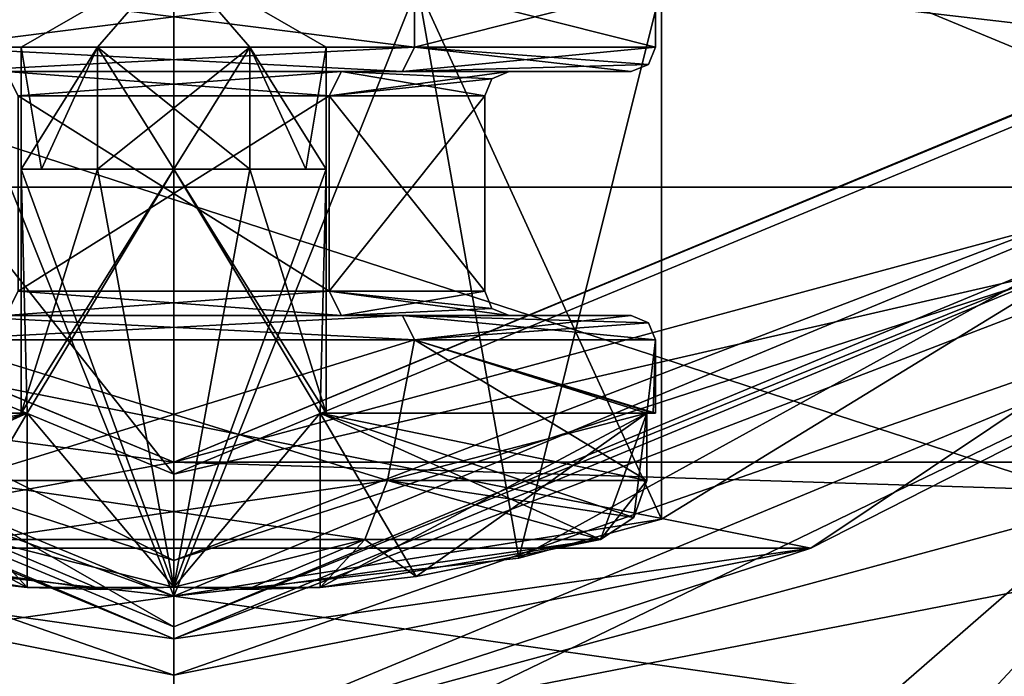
# Model space of a CAD drawing. Header units: millimetres. Extents: x -147 to 294, y -82 to 275.
# Tile 11 of 256: x -77.76 to -69.69, y -13.66 to -8.28. Entities that reach past the tile are written whole.
import ezdxf

# ---------------------------------------------------------------- set-up
doc = ezdxf.new("R2010")
doc.units = ezdxf.units.MM
doc.header["$LTSCALE"] = 67.506716
for name, color, linetype in [('219', 7, 'CONTINUOUS'), ('220', 7, 'CONTINUOUS'), ('221', 7, 'CONTINUOUS'), ('222', 7, 'CONTINUOUS'), ('226', 7, 'CONTINUOUS'), ('227', 7, 'CONTINUOUS'), ('228', 7, 'CONTINUOUS'), ('229', 7, 'CONTINUOUS'), ('241', 7, 'CONTINUOUS'), ('243', 7, 'CONTINUOUS'), ('275', 7, 'CONTINUOUS'), ('377', 7, 'CONTINUOUS'), ('381', 7, 'CONTINUOUS'), ('382', 7, 'CONTINUOUS'), ('385', 7, 'CONTINUOUS'), ('387', 7, 'CONTINUOUS'), ('393', 7, 'CONTINUOUS'), ('394', 7, 'CONTINUOUS'), ('397', 7, 'CONTINUOUS'), ('398', 7, 'CONTINUOUS'), ('399', 7, 'CONTINUOUS'), ('400', 7, 'CONTINUOUS'), ('401', 7, 'CONTINUOUS'), ('402', 7, 'CONTINUOUS'), ('403', 7, 'CONTINUOUS'), ('404', 7, 'CONTINUOUS'), ('405', 7, 'CONTINUOUS'), ('406', 7, 'CONTINUOUS'), ('407', 7, 'CONTINUOUS'), ('408', 7, 'CONTINUOUS'), ('409', 7, 'CONTINUOUS'), ('410', 7, 'CONTINUOUS'), ('411', 7, 'CONTINUOUS'), ('412', 7, 'CONTINUOUS'), ('413', 7, 'CONTINUOUS'), ('414', 7, 'CONTINUOUS'), ('415', 7, 'CONTINUOUS'), ('416', 7, 'CONTINUOUS'), ('417', 7, 'CONTINUOUS'), ('418', 7, 'CONTINUOUS'), ('419', 7, 'CONTINUOUS'), ('420', 7, 'CONTINUOUS'), ('421', 7, 'CONTINUOUS'), ('422', 7, 'CONTINUOUS'), ('423', 7, 'CONTINUOUS'), ('424', 7, 'CONTINUOUS'), ('425', 7, 'CONTINUOUS'), ('426', 7, 'CONTINUOUS'), ('427', 7, 'CONTINUOUS'), ('428', 7, 'CONTINUOUS'), ('433', 7, 'CONTINUOUS'), ('434', 7, 'CONTINUOUS'), ('439', 7, 'CONTINUOUS'), ('440', 7, 'CONTINUOUS'), ('444', 7, 'CONTINUOUS'), ('445', 7, 'CONTINUOUS'), ('446', 7, 'CONTINUOUS'), ('447', 7, 'CONTINUOUS'), ('448', 7, 'CONTINUOUS'), ('449', 7, 'CONTINUOUS'), ('450', 7, 'CONTINUOUS'), ('451', 7, 'CONTINUOUS'), ('5', 7, 'CONTINUOUS'), ('7', 7, 'CONTINUOUS')]:
    doc.layers.add(name, color=color, linetype=linetype)

msp = doc.modelspace()

# ---------------------------------------------------------------- linework, layer by layer
at = {"layer": '219', "color": 7, "linetype": 'CONTINUOUS'}
for points in [[(-86.1507, -9.6474, -49.5), (-90.1458, 0, -49.5), (-66.8493, -9.6474, -49.5), (-86.1507, -9.6474, -49.5)], [(-66.8493, -9.6474, -49.5), (-90.1458, 0, -49.5), (-62.8542, 0, -49.5), (-66.8493, -9.6474, -49.5)], [(-81.7231, -12.6066, -49.5), (-86.1507, -9.6474, -49.5), (-71.2769, -12.6066, -49.5), (-81.7231, -12.6066, -49.5)], [(-71.2769, -12.6066, -49.5), (-86.1507, -9.6474, -49.5), (-66.8493, -9.6474, -49.5), (-71.2769, -12.6066, -49.5)], [(-76.5, -13.6458, -49.5), (-81.7231, -12.6066, -49.5), (-71.2769, -12.6066, -49.5), (-76.5, -13.6458, -49.5)]]:
    msp.add_3dface(points, dxfattribs=at)
at = {"layer": '220', "color": 7, "linetype": 'CONTINUOUS'}
for points in [[(-85.9399, -9.4399, -33.5), (-76.5, -13.35, -33.5), (-85.8692, -9.3692, -33.57), (-85.9399, -9.4399, -33.5)], [(-85.8692, -9.3692, -33.57), (-76.5, -13.35, -33.5), (-76.5, -13.25, -33.57), (-85.8692, -9.3692, -33.57)], [(-76.5, -13.25, -33.57), (-67.0601, -9.4399, -33.5), (-67.1308, -9.3692, -33.57), (-76.5, -13.25, -33.57)], [(-76.5, -13.35, -33.5), (-67.0601, -9.4399, -33.5), (-76.5, -13.25, -33.57), (-76.5, -13.35, -33.5)]]:
    msp.add_3dface(points, dxfattribs=at)
at = {"layer": '221', "color": 7, "linetype": 'CONTINUOUS'}
for points in [[(-76.5, -13.35, -33.5), (-85.9399, -9.4399, -33.5), (-76.5, -13.35, -31.5), (-76.5, -13.35, -33.5)], [(-76.5, -13.35, -31.5), (-85.9399, -9.4399, -33.5), (-85.9398, -9.4399, -31.5), (-76.5, -13.35, -31.5)], [(-67.0601, -9.4399, -33.5), (-76.5, -13.35, -33.5), (-67.0602, -9.4399, -31.5), (-67.0601, -9.4399, -33.5)], [(-67.0602, -9.4399, -31.5), (-76.5, -13.35, -33.5), (-76.5, -13.35, -31.5), (-67.0602, -9.4399, -31.5)]]:
    msp.add_3dface(points, dxfattribs=at)
at = {"layer": '222', "color": 7, "linetype": 'CONTINUOUS'}
for points in [[(-76.5, -13.35, -31.5), (-85.9398, -9.4399, -31.5), (-81.7231, -12.6066, -31.5), (-76.5, -13.35, -31.5)], [(-67.0602, -9.4399, -31.5), (-76.5, -13.35, -31.5), (-66.8493, -9.6474, -31.5), (-67.0602, -9.4399, -31.5)], [(-66.8493, -9.6474, -31.5), (-76.5, -13.35, -31.5), (-71.2769, -12.6066, -31.5), (-66.8493, -9.6474, -31.5)], [(-76.5, -13.6458, -31.5), (-76.5, -13.35, -31.5), (-81.7231, -12.6066, -31.5), (-76.5, -13.6458, -31.5)], [(-71.2769, -12.6066, -31.5), (-76.5, -13.35, -31.5), (-76.5, -13.6458, -31.5), (-71.2769, -12.6066, -31.5)]]:
    msp.add_3dface(points, dxfattribs=at)
at = {"layer": '226', "color": 7, "linetype": 'CONTINUOUS'}
for points in [[(-86.6167, -10.1167, -49.25), (-76.5, -14.3072, -49.25), (-87.237, -11.403, -47.3061), (-86.6167, -10.1167, -49.25)], [(-71.9932, -15, -47.3061), (-76.5, -15, -48.5), (-66.3833, -10.1167, -49.25), (-71.9932, -15, -47.3061)], [(-66.3833, -10.1167, -49.25), (-76.5, -15, -48.5), (-76.5, -14.3072, -49.25), (-66.3833, -10.1167, -49.25)], [(-70.9322, -15, -45.5), (-71.9932, -15, -47.3061), (-66.3833, -10.1167, -49.25), (-70.9322, -15, -45.5)], [(-68.5, -13.8564, -45.5), (-70.9322, -15, -45.5), (-66.3833, -10.1167, -49.25), (-68.5, -13.8564, -45.5)], [(-76.5, -14.3072, -49.25), (-86.7065, -12.3218, -45.5), (-87.237, -11.403, -47.3061), (-76.5, -14.3072, -49.25)], [(-84.5, -13.8564, -45.5), (-86.7065, -12.3218, -45.5), (-76.5, -14.3072, -49.25), (-84.5, -13.8564, -45.5)]]:
    msp.add_3dface(points, dxfattribs=at)
at = {"layer": '227', "color": 7, "linetype": 'CONTINUOUS'}
for points in [[(-71.2769, -12.6066, -49.5), (-66.8493, -9.6474, -49.5), (-66.3833, -10.1167, -49.25), (-71.2769, -12.6066, -49.5)], [(-81.7231, -12.6066, -49.5), (-76.5, -13.6458, -49.5), (-86.6167, -10.1167, -49.25), (-81.7231, -12.6066, -49.5)], [(-76.5, -13.6458, -49.5), (-76.5, -14.3072, -49.25), (-86.6167, -10.1167, -49.25), (-76.5, -13.6458, -49.5)], [(-71.2769, -12.6066, -49.5), (-66.3833, -10.1167, -49.25), (-76.5, -14.3072, -49.25), (-71.2769, -12.6066, -49.5)], [(-76.5, -13.6458, -49.5), (-71.2769, -12.6066, -49.5), (-76.5, -14.3072, -49.25), (-76.5, -13.6458, -49.5)]]:
    msp.add_3dface(points, dxfattribs=at)
at = {"layer": '228', "color": 7, "linetype": 'CONTINUOUS'}
for points in [[(-66.8493, -9.6474, -31.5), (-71.2769, -12.6066, -31.5), (-66.3833, -10.1167, -31.75), (-66.8493, -9.6474, -31.5)], [(-76.5, -14.3072, -31.75), (-81.7231, -12.6066, -31.5), (-86.6167, -10.1167, -31.75), (-76.5, -14.3072, -31.75)], [(-71.2769, -12.6066, -31.5), (-76.5, -13.6458, -31.5), (-66.3833, -10.1167, -31.75), (-71.2769, -12.6066, -31.5)], [(-66.3833, -10.1167, -31.75), (-76.5, -13.6458, -31.5), (-76.5, -14.3072, -31.75), (-66.3833, -10.1167, -31.75)], [(-76.5, -13.6458, -31.5), (-81.7231, -12.6066, -31.5), (-76.5, -14.3072, -31.75), (-76.5, -13.6458, -31.5)]]:
    msp.add_3dface(points, dxfattribs=at)
at = {"layer": '229', "color": 7, "linetype": 'CONTINUOUS'}
for points in [[(-76.5, -14.3072, -31.75), (-86.6167, -10.1167, -31.75), (-76.5, -15, -32.5), (-76.5, -14.3072, -31.75)], [(-76.5, -15, -32.5), (-86.6167, -10.1167, -31.75), (-81.0068, -15, -33.6939), (-76.5, -15, -32.5)], [(-66.3833, -10.1167, -31.75), (-76.5, -14.3072, -31.75), (-65.763, -11.403, -33.6939), (-66.3833, -10.1167, -31.75)], [(-65.763, -11.403, -33.6939), (-76.5, -14.3072, -31.75), (-66.2935, -12.3218, -35.5), (-65.763, -11.403, -33.6939)], [(-66.2935, -12.3218, -35.5), (-76.5, -14.3072, -31.75), (-68.5, -13.8564, -35.5), (-66.2935, -12.3218, -35.5)]]:
    msp.add_3dface(points, dxfattribs=at)
at = {"layer": '241', "color": 7, "linetype": 'CONTINUOUS'}
for points in [[(-85.8692, -9.3692, -33.57), (-76.5, -13.25, -33.57), (-85.8691, -9.3692, -28.1089), (-85.8692, -9.3692, -33.57)], [(-85.8691, -9.3692, -28.1089), (-76.5, -13.25, -33.57), (-76.5, -13.25, -28.1089), (-85.8691, -9.3692, -28.1089)], [(-76.5, -13.25, -33.57), (-67.1308, -9.3692, -33.57), (-76.5, -13.25, -28.1089), (-76.5, -13.25, -33.57)], [(-76.5, -13.25, -28.1089), (-67.1308, -9.3692, -33.57), (-67.1309, -9.3692, -28.1089), (-76.5, -13.25, -28.1089)]]:
    msp.add_3dface(points, dxfattribs=at)
at = {"layer": '243', "color": 7, "linetype": 'CONTINUOUS'}
for points in [[(-85.8691, -9.3692, -28.1089), (-76.5, -13.25, -28.1089), (-84.9146, -8.4146, -26.5), (-85.8691, -9.3692, -28.1089)], [(-84.9146, -8.4146, -26.5), (-76.5, -13.25, -28.1089), (-76.5, -11.9, -26.5), (-84.9146, -8.4146, -26.5)], [(-76.5, -11.9, -26.5), (-67.1309, -9.3692, -28.1089), (-68.0854, -8.4146, -26.5), (-76.5, -11.9, -26.5)], [(-76.5, -13.25, -28.1089), (-67.1309, -9.3692, -28.1089), (-76.5, -11.9, -26.5), (-76.5, -13.25, -28.1089)]]:
    msp.add_3dface(points, dxfattribs=at)
at = {"layer": '275', "color": 7, "linetype": 'CONTINUOUS'}
for points in [[(-84.8961, -8.433, -21.3982), (-84.9146, -8.4146, -26.5), (-76.5, -11.9, -26.5), (-84.8961, -8.433, -21.3982)], [(-76.5, -11.9, -19.6822), (-84.8961, -8.433, -21.3982), (-76.5, -11.9, -26.5), (-76.5, -11.9, -19.6822)], [(-68.1039, -8.433, -21.3982), (-76.5, -11.9, -19.6822), (-68.0854, -8.4146, -26.5), (-68.1039, -8.433, -21.3982)], [(-76.5, -11.9, -19.6822), (-76.5, -11.9, -26.5), (-68.0854, -8.4146, -26.5), (-76.5, -11.9, -19.6822)]]:
    msp.add_3dface(points, dxfattribs=at)
at = {"layer": '377', "color": 7, "linetype": 'CONTINUOUS'}
for points in [[(-69, 0, -50.1), (-71.1968, -5.3034, -50.1), (-68.017, -8.4875, -50.1), (-69, 0, -50.1)], [(-84.9831, -8.4875, -50.1), (-76.5, -12, -50.1), (-81.8032, -5.3034, -50.1), (-84.9831, -8.4875, -50.1)], [(-76.5, -12, -50.1), (-76.5, -7.5, -50.1), (-81.8032, -5.3034, -50.1), (-76.5, -12, -50.1)], [(-71.1968, -5.3034, -50.1), (-76.5, -7.5, -50.1), (-68.017, -8.4875, -50.1), (-71.1968, -5.3034, -50.1)], [(-68.017, -8.4875, -50.1), (-76.5, -7.5, -50.1), (-76.5, -12, -50.1), (-68.017, -8.4875, -50.1)]]:
    msp.add_3dface(points, dxfattribs=at)
at = {"layer": '381', "color": 7, "linetype": 'CONTINUOUS'}
for points in [[(-76.5, -12, -50.1), (-84.9831, -8.4875, -50.1), (-76.5, -12.7071, -50.3929), (-76.5, -12, -50.1)], [(-84.9831, -8.4875, -50.1), (-83.969, -10.2803, -50.3929), (-76.5, -12.7071, -50.3929), (-84.9831, -8.4875, -50.1)], [(-85.6924, -9.1924, -51.1), (-76.5, -13, -51.1), (-83.969, -10.2803, -50.3929), (-85.6924, -9.1924, -51.1)], [(-83.969, -10.2803, -50.3929), (-76.5, -13, -51.1), (-76.5, -12.7071, -50.3929), (-83.969, -10.2803, -50.3929)]]:
    msp.add_3dface(points, dxfattribs=at)
at = {"layer": '382', "color": 7, "linetype": 'CONTINUOUS'}
for points in [[(-68.017, -8.4875, -50.1), (-76.5, -12, -50.1), (-69.031, -10.2803, -50.3929), (-68.017, -8.4875, -50.1)], [(-76.5, -12.7071, -50.3929), (-76.5, -13, -51.1), (-67.3076, -9.1924, -51.1), (-76.5, -12.7071, -50.3929)], [(-76.5, -12.7071, -50.3929), (-67.3076, -9.1924, -51.1), (-69.031, -10.2803, -50.3929), (-76.5, -12.7071, -50.3929)], [(-76.5, -12, -50.1), (-76.5, -12.7071, -50.3929), (-69.031, -10.2803, -50.3929), (-76.5, -12, -50.1)]]:
    msp.add_3dface(points, dxfattribs=at)
at = {"layer": '385', "color": 7, "linetype": 'CONTINUOUS'}
for points in [[(-79.3291, -12.6884, -62.7723), (-78.5, -8, -62.1359), (-76.5, -13, -61.6), (-79.3291, -12.6884, -62.7723)], [(-78.5, -8, -62.1359), (-74.5, -8, -62.1359), (-76.5, -13, -61.6), (-78.5, -8, -62.1359)], [(-76.5, -13, -61.6), (-74.5, -8, -62.1359), (-73.6709, -12.6884, -62.7723), (-76.5, -13, -61.6)], [(-74.5, -8, -62.1359), (-72.5, -8, -65.6), (-73.6709, -12.6884, -62.7723), (-74.5, -8, -62.1359)], [(-73.6709, -12.6884, -62.7723), (-72.5, -8, -65.6), (-72.5, -12.3693, -65.6), (-73.6709, -12.6884, -62.7723)]]:
    msp.add_3dface(points, dxfattribs=at)
at = {"layer": '387', "color": 7, "linetype": 'CONTINUOUS'}
for points in [[(-76.5, -13, -69.6), (-78.5, -8, -69.0641), (-79.3291, -12.6884, -68.4277), (-76.5, -13, -69.6)], [(-74.5, -8, -69.0641), (-78.5, -8, -69.0641), (-76.5, -13, -69.6), (-74.5, -8, -69.0641)], [(-73.6709, -12.6884, -68.4277), (-74.5, -8, -69.0641), (-76.5, -13, -69.6), (-73.6709, -12.6884, -68.4277)], [(-72.5, -12.3693, -65.6), (-72.5, -8, -65.6), (-74.5, -8, -69.0641), (-72.5, -12.3693, -65.6)], [(-72.5, -12.3693, -65.6), (-74.5, -8, -69.0641), (-73.6709, -12.6884, -68.4277), (-72.5, -12.3693, -65.6)]]:
    msp.add_3dface(points, dxfattribs=at)
at = {"layer": '393', "color": 7, "linetype": 'CONTINUOUS'}
for points in [[(-78.0665, -12.5351, -62.3834), (-79.9983, -12.5351, -64.85), (-77.1011, -12.9441, -64.5037), (-78.0665, -12.5351, -62.3834)], [(-77.1011, -12.9441, -64.5037), (-79.9983, -12.5351, -64.85), (-77.701, -12.9282, -64.85), (-77.1011, -12.9441, -64.5037)], [(-77.701, -12.9282, -64.85), (-79.9983, -12.5351, -64.85), (-78.488, -12.8378, -64.85), (-77.701, -12.9282, -64.85)], [(-74.9335, -12.5351, -62.3834), (-78.0665, -12.5351, -62.3834), (-76.5, -12.9254, -64.1566), (-74.9335, -12.5351, -62.3834)], [(-76.5, -12.9254, -64.1566), (-78.0665, -12.5351, -62.3834), (-77.1011, -12.9441, -64.5037), (-76.5, -12.9254, -64.1566)], [(-75.8989, -12.9441, -64.5037), (-74.9335, -12.5351, -62.3834), (-76.5, -12.9254, -64.1566), (-75.8989, -12.9441, -64.5037)], [(-75.299, -12.9282, -64.85), (-74.9335, -12.5351, -62.3834), (-75.8989, -12.9441, -64.5037), (-75.299, -12.9282, -64.85)], [(-74.5124, -12.8379, -64.85), (-74.9335, -12.5351, -62.3834), (-75.299, -12.9282, -64.85), (-74.5124, -12.8379, -64.85)], [(-73.0017, -12.5351, -64.85), (-74.9335, -12.5351, -62.3834), (-74.5124, -12.8379, -64.85), (-73.0017, -12.5351, -64.85)]]:
    msp.add_3dface(points, dxfattribs=at)
at = {"layer": '394', "color": 7, "linetype": 'CONTINUOUS'}
for points in [[(-74.525, -8, -62.1792), (-78.475, -8, -62.1792), (-74.525, -8.5, -62.1792), (-74.525, -8, -62.1792)], [(-74.525, -8.5, -62.1792), (-78.475, -8, -62.1792), (-78.475, -8.5, -62.1792), (-74.525, -8.5, -62.1792)], [(-72.55, -8, -65.6), (-74.525, -8, -62.1792), (-72.55, -8.5, -65.6), (-72.55, -8, -65.6)], [(-72.55, -8.5, -65.6), (-74.525, -8, -62.1792), (-74.525, -8.5, -62.1792), (-72.55, -8.5, -65.6)]]:
    msp.add_3dface(points, dxfattribs=at)
at = {"layer": '397', "color": 7, "linetype": 'CONTINUOUS'}
for points in [[(-78.488, -12.8378, -66.35), (-78.0665, -12.5351, -68.8166), (-77.701, -12.9282, -66.35), (-78.488, -12.8378, -66.35)], [(-78.0665, -12.5351, -68.8166), (-74.9335, -12.5351, -68.8166), (-76.5, -12.9254, -67.0434), (-78.0665, -12.5351, -68.8166)], [(-77.701, -12.9282, -66.35), (-78.0665, -12.5351, -68.8166), (-77.1011, -12.9441, -66.6963), (-77.701, -12.9282, -66.35)], [(-77.1011, -12.9441, -66.6963), (-78.0665, -12.5351, -68.8166), (-76.5, -12.9254, -67.0434), (-77.1011, -12.9441, -66.6963)], [(-76.5, -12.9254, -67.0434), (-74.9335, -12.5351, -68.8166), (-75.8989, -12.9441, -66.6963), (-76.5, -12.9254, -67.0434)], [(-74.9335, -12.5351, -68.8166), (-73.0017, -12.5351, -66.35), (-75.8989, -12.9441, -66.6963), (-74.9335, -12.5351, -68.8166)], [(-75.8989, -12.9441, -66.6963), (-73.0017, -12.5351, -66.35), (-75.299, -12.9282, -66.35), (-75.8989, -12.9441, -66.6963)], [(-75.299, -12.9282, -66.35), (-73.0017, -12.5351, -66.35), (-74.5124, -12.8379, -66.35), (-75.299, -12.9282, -66.35)]]:
    msp.add_3dface(points, dxfattribs=at)
at = {"layer": '398', "color": 7, "linetype": 'CONTINUOUS'}
for points in [[(-78.475, -8, -69.0208), (-74.525, -8, -69.0208), (-78.475, -8.5, -69.0208), (-78.475, -8, -69.0208)], [(-78.475, -8.5, -69.0208), (-74.525, -8, -69.0208), (-74.525, -8.5, -69.0208), (-78.475, -8.5, -69.0208)], [(-72.55, -8, -65.6), (-72.55, -8.5, -65.6), (-74.525, -8.5, -69.0208), (-72.55, -8, -65.6)], [(-74.525, -8, -69.0208), (-72.55, -8, -65.6), (-74.525, -8.5, -69.0208), (-74.525, -8, -69.0208)]]:
    msp.add_3dface(points, dxfattribs=at)
at = {"layer": '399', "color": 7, "linetype": 'CONTINUOUS'}
for points in [[(-74.525, -10.9, -62.1792), (-78.475, -10.9, -62.1792), (-74.7467, -12.0517, -62.0605), (-74.525, -10.9, -62.1792)], [(-74.7467, -12.0517, -62.0605), (-78.475, -10.9, -62.1792), (-78.2533, -12.0517, -62.0605), (-74.7467, -12.0517, -62.0605)], [(-72.6219, -12.0517, -64.85), (-74.525, -10.9, -62.1792), (-74.7467, -12.0517, -62.0605), (-72.6219, -12.0517, -64.85)], [(-72.55, -10.9, -65.6), (-74.525, -10.9, -62.1792), (-72.55, -11.5, -65.6), (-72.55, -10.9, -65.6)], [(-72.55, -11.5, -65.6), (-74.525, -10.9, -62.1792), (-72.568, -11.5, -65.2233), (-72.55, -11.5, -65.6)], [(-72.568, -11.5, -65.2233), (-74.525, -10.9, -62.1792), (-72.6219, -11.5, -64.85), (-72.568, -11.5, -65.2233)], [(-72.6219, -11.5, -64.85), (-74.525, -10.9, -62.1792), (-72.6219, -12.0517, -64.85), (-72.6219, -11.5, -64.85)]]:
    msp.add_3dface(points, dxfattribs=at)
at = {"layer": '400', "color": 7, "linetype": 'CONTINUOUS'}
for points in [[(-74.6245, -10.7, -68.8473), (-78.3755, -10.7, -68.8473), (-77.8752, -10.7, -67.9814), (-74.6245, -10.7, -68.8473)], [(-78.3755, -10.7, -62.3527), (-74.6245, -10.7, -62.3527), (-75.1248, -10.7, -63.2186), (-78.3755, -10.7, -62.3527)], [(-77.8752, -10.7, -63.2186), (-78.3755, -10.7, -62.3527), (-75.1248, -10.7, -63.2186), (-77.8752, -10.7, -63.2186)], [(-75.1248, -10.7, -67.9814), (-74.6245, -10.7, -68.8473), (-77.8752, -10.7, -67.9814), (-75.1248, -10.7, -67.9814)], [(-73.75, -10.7, -65.6), (-74.6245, -10.7, -68.8473), (-75.1248, -10.7, -67.9814), (-73.75, -10.7, -65.6)], [(-74.6245, -10.7, -62.3527), (-72.75, -10.7, -65.6), (-75.1248, -10.7, -63.2186), (-74.6245, -10.7, -62.3527)], [(-72.75, -10.7, -65.6), (-73.75, -10.7, -65.6), (-75.1248, -10.7, -63.2186), (-72.75, -10.7, -65.6)], [(-72.75, -10.7, -65.6), (-74.6245, -10.7, -68.8473), (-73.75, -10.7, -65.6), (-72.75, -10.7, -65.6)]]:
    msp.add_3dface(points, dxfattribs=at)
at = {"layer": '401', "color": 7, "linetype": 'CONTINUOUS'}
for points in [[(-77.775, -10.5, -63.3916), (-75.225, -10.5, -63.3916), (-77.775, -8.9, -63.3916), (-77.775, -10.5, -63.3916)], [(-77.775, -8.9, -63.3916), (-75.225, -10.5, -63.3916), (-75.225, -8.9, -63.3916), (-77.775, -8.9, -63.3916)], [(-73.95, -10.5, -65.6), (-73.95, -8.9, -65.6), (-75.225, -8.9, -63.3916), (-73.95, -10.5, -65.6)], [(-75.225, -10.5, -63.3916), (-73.95, -10.5, -65.6), (-75.225, -8.9, -63.3916), (-75.225, -10.5, -63.3916)]]:
    msp.add_3dface(points, dxfattribs=at)
at = {"layer": '402', "color": 7, "linetype": 'CONTINUOUS'}
for points in [[(-74.6245, -8.7, -62.3527), (-78.3755, -8.7, -62.3527), (-77.8752, -8.7, -63.2186), (-74.6245, -8.7, -62.3527)], [(-78.3755, -8.7, -68.8473), (-74.6245, -8.7, -68.8473), (-75.1248, -8.7, -67.9814), (-78.3755, -8.7, -68.8473)], [(-77.8752, -8.7, -67.9814), (-78.3755, -8.7, -68.8473), (-75.1248, -8.7, -67.9814), (-77.8752, -8.7, -67.9814)], [(-75.1248, -8.7, -63.2186), (-74.6245, -8.7, -62.3527), (-77.8752, -8.7, -63.2186), (-75.1248, -8.7, -63.2186)], [(-73.75, -8.7, -65.6), (-74.6245, -8.7, -62.3527), (-75.1248, -8.7, -63.2186), (-73.75, -8.7, -65.6)], [(-74.6245, -8.7, -68.8473), (-72.75, -8.7, -65.6), (-75.1248, -8.7, -67.9814), (-74.6245, -8.7, -68.8473)], [(-72.75, -8.7, -65.6), (-73.75, -8.7, -65.6), (-75.1248, -8.7, -67.9814), (-72.75, -8.7, -65.6)], [(-72.75, -8.7, -65.6), (-74.6245, -8.7, -62.3527), (-73.75, -8.7, -65.6), (-72.75, -8.7, -65.6)]]:
    msp.add_3dface(points, dxfattribs=at)
at = {"layer": '403', "color": 7, "linetype": 'CONTINUOUS'}
for points in [[(-78.475, -10.9, -69.0208), (-74.525, -10.9, -69.0208), (-78.2533, -12.0517, -69.1395), (-78.475, -10.9, -69.0208)], [(-78.2533, -12.0517, -69.1395), (-74.525, -10.9, -69.0208), (-74.7467, -12.0517, -69.1395), (-78.2533, -12.0517, -69.1395)], [(-74.7467, -12.0517, -69.1395), (-74.525, -10.9, -69.0208), (-72.6219, -11.5, -66.35), (-74.7467, -12.0517, -69.1395)], [(-74.525, -10.9, -69.0208), (-72.55, -10.9, -65.6), (-72.6219, -11.5, -66.35), (-74.525, -10.9, -69.0208)], [(-72.6219, -11.5, -66.35), (-72.55, -10.9, -65.6), (-72.568, -11.5, -65.9767), (-72.6219, -11.5, -66.35)], [(-72.55, -10.9, -65.6), (-72.55, -11.5, -65.6), (-72.568, -11.5, -65.9767), (-72.55, -10.9, -65.6)], [(-72.6219, -12.0517, -66.35), (-74.7467, -12.0517, -69.1395), (-72.6219, -11.5, -66.35), (-72.6219, -12.0517, -66.35)]]:
    msp.add_3dface(points, dxfattribs=at)
at = {"layer": '404', "color": 7, "linetype": 'CONTINUOUS'}
for points in [[(-75.225, -10.5, -67.8084), (-77.775, -10.5, -67.8084), (-75.225, -8.9, -67.8084), (-75.225, -10.5, -67.8084)], [(-75.225, -8.9, -67.8084), (-77.775, -10.5, -67.8084), (-77.775, -8.9, -67.8084), (-75.225, -8.9, -67.8084)], [(-73.95, -8.9, -65.6), (-73.95, -10.5, -65.6), (-75.225, -10.5, -67.8084), (-73.95, -8.9, -65.6)], [(-73.95, -8.9, -65.6), (-75.225, -10.5, -67.8084), (-75.225, -8.9, -67.8084), (-73.95, -8.9, -65.6)]]:
    msp.add_3dface(points, dxfattribs=at)
at = {"layer": '405', "color": 7, "linetype": 'CONTINUOUS'}
for points in [[(-77.75, -9.5, -65.6), (-77.5825, -9.5, -66.225), (-77.75, -8.5, -65.6), (-77.75, -9.5, -65.6)], [(-77.75, -8.5, -65.6), (-77.5825, -9.5, -66.225), (-77.125, -8.5, -66.6825), (-77.75, -8.5, -65.6)], [(-77.5825, -9.5, -66.225), (-77.125, -9.5, -66.6825), (-77.125, -8.5, -66.6825), (-77.5825, -9.5, -66.225)], [(-76.5, -9.5, -66.85), (-75.875, -9.5, -66.6825), (-77.125, -8.5, -66.6825), (-76.5, -9.5, -66.85)], [(-77.125, -8.5, -66.6825), (-75.875, -9.5, -66.6825), (-75.875, -8.5, -66.6825), (-77.125, -8.5, -66.6825)], [(-77.125, -9.5, -66.6825), (-76.5, -9.5, -66.85), (-77.125, -8.5, -66.6825), (-77.125, -9.5, -66.6825)], [(-75.4175, -9.5, -66.225), (-75.25, -9.5, -65.6), (-75.875, -8.5, -66.6825), (-75.4175, -9.5, -66.225)], [(-75.875, -8.5, -66.6825), (-75.25, -9.5, -65.6), (-75.25, -8.5, -65.6), (-75.875, -8.5, -66.6825)], [(-75.875, -9.5, -66.6825), (-75.4175, -9.5, -66.225), (-75.875, -8.5, -66.6825), (-75.875, -9.5, -66.6825)]]:
    msp.add_3dface(points, dxfattribs=at)
at = {"layer": '406', "color": 7, "linetype": 'CONTINUOUS'}
for points in [[(-77.75, -8.5, -65.6), (-77.125, -8.5, -66.6825), (-76.5, -7.7783, -65.6), (-77.75, -8.5, -65.6)], [(-77.125, -8.5, -66.6825), (-75.875, -8.5, -66.6825), (-76.5, -7.7783, -65.6), (-77.125, -8.5, -66.6825)], [(-75.875, -8.5, -66.6825), (-75.25, -8.5, -65.6), (-76.5, -7.7783, -65.6), (-75.875, -8.5, -66.6825)]]:
    msp.add_3dface(points, dxfattribs=at)
at = {"layer": '407', "color": 7, "linetype": 'CONTINUOUS'}
for points in [[(-77.75, -9.5, -65.6), (-77.75, -8.5, -65.6), (-77.125, -8.5, -64.5175), (-77.75, -9.5, -65.6)], [(-77.5825, -9.5, -64.975), (-77.75, -9.5, -65.6), (-77.125, -8.5, -64.5175), (-77.5825, -9.5, -64.975)], [(-77.125, -9.5, -64.5175), (-77.5825, -9.5, -64.975), (-77.125, -8.5, -64.5175), (-77.125, -9.5, -64.5175)], [(-76.5, -9.5, -64.35), (-77.125, -9.5, -64.5175), (-75.875, -8.5, -64.5175), (-76.5, -9.5, -64.35)], [(-75.875, -8.5, -64.5175), (-77.125, -9.5, -64.5175), (-77.125, -8.5, -64.5175), (-75.875, -8.5, -64.5175)], [(-75.875, -9.5, -64.5175), (-76.5, -9.5, -64.35), (-75.875, -8.5, -64.5175), (-75.875, -9.5, -64.5175)], [(-75.25, -8.5, -65.6), (-75.4175, -9.5, -64.975), (-75.875, -8.5, -64.5175), (-75.25, -8.5, -65.6)], [(-75.4175, -9.5, -64.975), (-75.875, -9.5, -64.5175), (-75.875, -8.5, -64.5175), (-75.4175, -9.5, -64.975)], [(-75.25, -8.5, -65.6), (-75.25, -9.5, -65.6), (-75.4175, -9.5, -64.975), (-75.25, -8.5, -65.6)]]:
    msp.add_3dface(points, dxfattribs=at)
at = {"layer": '408', "color": 7, "linetype": 'CONTINUOUS'}
for points in [[(-77.75, -8.5, -65.6), (-76.5, -7.7783, -65.6), (-77.125, -8.5, -64.5175), (-77.75, -8.5, -65.6)], [(-76.5, -7.7783, -65.6), (-75.875, -8.5, -64.5175), (-77.125, -8.5, -64.5175), (-76.5, -7.7783, -65.6)], [(-76.5, -7.7783, -65.6), (-75.25, -8.5, -65.6), (-75.875, -8.5, -64.5175), (-76.5, -7.7783, -65.6)]]:
    msp.add_3dface(points, dxfattribs=at)
at = {"layer": '409', "color": 7, "linetype": 'CONTINUOUS'}
for points in [[(-77.125, -9.5, -64.5175), (-76.5, -9.5, -64.35), (-76.5, -9.5, -64.1566), (-77.125, -9.5, -64.5175)], [(-76.5, -9.5, -64.35), (-75.875, -9.5, -64.5175), (-76.5, -9.5, -64.1566), (-76.5, -9.5, -64.35)]]:
    msp.add_3dface(points, dxfattribs=at)
at = {"layer": '410', "color": 7, "linetype": 'CONTINUOUS'}
for points in [[(-77.125, -9.5, -64.5175), (-76.5, -12.9254, -64.1566), (-77.75, -9.5, -64.8783), (-77.125, -9.5, -64.5175)], [(-76.5, -12.9254, -64.1566), (-77.701, -11.5, -64.85), (-77.75, -9.5, -64.8783), (-76.5, -12.9254, -64.1566)], [(-77.701, -11.5, -64.85), (-77.75, -11.5, -64.8783), (-77.75, -9.5, -64.8783), (-77.701, -11.5, -64.85)], [(-76.5, -12.9254, -64.1566), (-77.125, -9.5, -64.5175), (-76.5, -9.5, -64.1566), (-76.5, -12.9254, -64.1566)], [(-76.5, -12.9254, -64.1566), (-77.701, -12.9282, -64.85), (-77.701, -11.5, -64.85), (-76.5, -12.9254, -64.1566)], [(-76.5, -12.9254, -64.1566), (-77.1011, -12.9441, -64.5037), (-77.701, -12.9282, -64.85), (-76.5, -12.9254, -64.1566)]]:
    msp.add_3dface(points, dxfattribs=at)
at = {"layer": '411', "color": 7, "linetype": 'CONTINUOUS'}
for points in [[(-77.75, -11.5, -64.8783), (-77.75, -9.5, -65.6), (-77.75, -9.5, -64.8783), (-77.75, -11.5, -64.8783)], [(-77.75, -9.5, -65.6), (-77.75, -11.5, -64.8783), (-77.75, -9.5, -66.3217), (-77.75, -9.5, -65.6)], [(-77.75, -11.5, -64.8783), (-77.75, -11.5, -66.3217), (-77.75, -9.5, -66.3217), (-77.75, -11.5, -64.8783)]]:
    msp.add_3dface(points, dxfattribs=at)
at = {"layer": '412', "color": 7, "linetype": 'CONTINUOUS'}
for points in [[(-77.75, -11.5, -66.3217), (-77.125, -9.5, -66.6825), (-77.75, -9.5, -66.3217), (-77.75, -11.5, -66.3217)], [(-77.125, -9.5, -66.6825), (-77.75, -11.5, -66.3217), (-76.5, -9.5, -67.0434), (-77.125, -9.5, -66.6825)], [(-76.5, -9.5, -67.0434), (-77.75, -11.5, -66.3217), (-77.701, -11.5, -66.35), (-76.5, -9.5, -67.0434)], [(-76.5, -12.9254, -67.0434), (-76.5, -9.5, -67.0434), (-77.701, -11.5, -66.35), (-76.5, -12.9254, -67.0434)], [(-77.701, -12.9282, -66.35), (-76.5, -12.9254, -67.0434), (-77.701, -11.5, -66.35), (-77.701, -12.9282, -66.35)], [(-77.701, -12.9282, -66.35), (-77.1011, -12.9441, -66.6963), (-76.5, -12.9254, -67.0434), (-77.701, -12.9282, -66.35)]]:
    msp.add_3dface(points, dxfattribs=at)
at = {"layer": '413', "color": 7, "linetype": 'CONTINUOUS'}
for points in [[(-76.5, -12.9254, -67.0434), (-75.875, -9.5, -66.6825), (-76.5, -9.5, -67.0434), (-76.5, -12.9254, -67.0434)], [(-75.875, -9.5, -66.6825), (-76.5, -12.9254, -67.0434), (-75.25, -9.5, -66.3217), (-75.875, -9.5, -66.6825)], [(-76.5, -12.9254, -67.0434), (-75.299, -11.5, -66.35), (-75.25, -9.5, -66.3217), (-76.5, -12.9254, -67.0434)], [(-75.299, -11.5, -66.35), (-75.25, -11.5, -66.3217), (-75.25, -9.5, -66.3217), (-75.299, -11.5, -66.35)], [(-76.5, -12.9254, -67.0434), (-75.299, -12.9282, -66.35), (-75.299, -11.5, -66.35), (-76.5, -12.9254, -67.0434)], [(-76.5, -12.9254, -67.0434), (-75.8989, -12.9441, -66.6963), (-75.299, -12.9282, -66.35), (-76.5, -12.9254, -67.0434)]]:
    msp.add_3dface(points, dxfattribs=at)
at = {"layer": '414', "color": 7, "linetype": 'CONTINUOUS'}
for points in [[(-75.25, -11.5, -66.3217), (-75.25, -9.5, -65.6), (-75.25, -9.5, -66.3217), (-75.25, -11.5, -66.3217)], [(-75.25, -9.5, -65.6), (-75.25, -11.5, -66.3217), (-75.25, -9.5, -64.8783), (-75.25, -9.5, -65.6)], [(-75.25, -9.5, -64.8783), (-75.25, -11.5, -66.3217), (-75.25, -11.5, -64.8783), (-75.25, -9.5, -64.8783)]]:
    msp.add_3dface(points, dxfattribs=at)
at = {"layer": '415', "color": 7, "linetype": 'CONTINUOUS'}
for points in [[(-76.5, -12.9254, -64.1566), (-76.5, -9.5, -64.1566), (-75.299, -11.5, -64.85), (-76.5, -12.9254, -64.1566)], [(-76.5, -9.5, -64.1566), (-75.875, -9.5, -64.5175), (-75.25, -11.5, -64.8783), (-76.5, -9.5, -64.1566)], [(-76.5, -9.5, -64.1566), (-75.25, -11.5, -64.8783), (-75.299, -11.5, -64.85), (-76.5, -9.5, -64.1566)], [(-75.875, -9.5, -64.5175), (-75.25, -9.5, -64.8783), (-75.25, -11.5, -64.8783), (-75.875, -9.5, -64.5175)], [(-75.299, -12.9282, -64.85), (-76.5, -12.9254, -64.1566), (-75.299, -11.5, -64.85), (-75.299, -12.9282, -64.85)], [(-75.299, -12.9282, -64.85), (-75.8989, -12.9441, -64.5037), (-76.5, -12.9254, -64.1566), (-75.299, -12.9282, -64.85)]]:
    msp.add_3dface(points, dxfattribs=at)
at = {"layer": '416', "color": 7, "linetype": 'CONTINUOUS'}
for points in [[(-80.3781, -12.0517, -64.85), (-80.3781, -11.5, -64.85), (-77.701, -11.5, -64.85), (-80.3781, -12.0517, -64.85)], [(-80.3781, -12.0517, -64.85), (-77.701, -11.5, -64.85), (-80.2735, -12.3552, -64.85), (-80.3781, -12.0517, -64.85)], [(-77.701, -11.5, -64.85), (-79.9983, -12.5351, -64.85), (-80.2735, -12.3552, -64.85), (-77.701, -11.5, -64.85)], [(-78.488, -12.8378, -64.85), (-79.9983, -12.5351, -64.85), (-77.701, -11.5, -64.85), (-78.488, -12.8378, -64.85)], [(-77.701, -12.9282, -64.85), (-78.488, -12.8378, -64.85), (-77.701, -11.5, -64.85), (-77.701, -12.9282, -64.85)]]:
    msp.add_3dface(points, dxfattribs=at)
at = {"layer": '417', "color": 7, "linetype": 'CONTINUOUS'}
for points in [[(-78.488, -12.8378, -66.35), (-77.701, -12.9282, -66.35), (-80.3781, -11.5, -66.35), (-78.488, -12.8378, -66.35)], [(-80.3781, -11.5, -66.35), (-77.701, -12.9282, -66.35), (-77.701, -11.5, -66.35), (-80.3781, -11.5, -66.35)]]:
    msp.add_3dface(points, dxfattribs=at)
at = {"layer": '418', "color": 7, "linetype": 'CONTINUOUS'}
for points in [[(-72.6219, -11.5, -66.35), (-72.6219, -11.5, -64.85), (-75.299, -11.5, -64.85), (-72.6219, -11.5, -66.35)], [(-72.6219, -11.5, -66.35), (-75.25, -11.5, -66.3217), (-75.299, -11.5, -66.35), (-72.6219, -11.5, -66.35)], [(-75.25, -11.5, -64.8783), (-72.6219, -11.5, -66.35), (-75.299, -11.5, -64.85), (-75.25, -11.5, -64.8783)], [(-75.25, -11.5, -66.3217), (-72.6219, -11.5, -66.35), (-75.25, -11.5, -64.8783), (-75.25, -11.5, -66.3217)], [(-72.568, -11.5, -65.2233), (-72.6219, -11.5, -64.85), (-72.568, -11.5, -65.9767), (-72.568, -11.5, -65.2233)], [(-72.6219, -11.5, -64.85), (-72.6219, -11.5, -66.35), (-72.568, -11.5, -65.9767), (-72.6219, -11.5, -64.85)], [(-72.55, -11.5, -65.6), (-72.568, -11.5, -65.2233), (-72.568, -11.5, -65.9767), (-72.55, -11.5, -65.6)]]:
    msp.add_3dface(points, dxfattribs=at)
at = {"layer": '419', "color": 7, "linetype": 'CONTINUOUS'}
for points in [[(-78.0665, -12.5351, -68.8166), (-78.2533, -12.0517, -69.1395), (-74.7467, -12.0517, -69.1395), (-78.0665, -12.5351, -68.8166)], [(-74.9335, -12.5351, -68.8166), (-78.0665, -12.5351, -68.8166), (-74.7467, -12.0517, -69.1395), (-74.9335, -12.5351, -68.8166)], [(-73.0017, -12.5351, -66.35), (-74.9335, -12.5351, -68.8166), (-74.7467, -12.0517, -69.1395), (-73.0017, -12.5351, -66.35)], [(-73.0017, -12.5351, -66.35), (-74.7467, -12.0517, -69.1395), (-72.6219, -12.0517, -66.35), (-73.0017, -12.5351, -66.35)], [(-73.0017, -12.5351, -66.35), (-72.6219, -12.0517, -66.35), (-72.7265, -12.3552, -66.35), (-73.0017, -12.5351, -66.35)]]:
    msp.add_3dface(points, dxfattribs=at)
at = {"layer": '420', "color": 7, "linetype": 'CONTINUOUS'}
for points in [[(-78.0665, -12.5351, -62.3834), (-74.9335, -12.5351, -62.3834), (-78.2533, -12.0517, -62.0605), (-78.0665, -12.5351, -62.3834)], [(-74.9335, -12.5351, -62.3834), (-74.7467, -12.0517, -62.0605), (-78.2533, -12.0517, -62.0605), (-74.9335, -12.5351, -62.3834)], [(-74.9335, -12.5351, -62.3834), (-73.0017, -12.5351, -64.85), (-74.7467, -12.0517, -62.0605), (-74.9335, -12.5351, -62.3834)], [(-74.7467, -12.0517, -62.0605), (-73.0017, -12.5351, -64.85), (-72.7265, -12.3552, -64.85), (-74.7467, -12.0517, -62.0605)], [(-72.6219, -12.0517, -64.85), (-74.7467, -12.0517, -62.0605), (-72.7265, -12.3552, -64.85), (-72.6219, -12.0517, -64.85)]]:
    msp.add_3dface(points, dxfattribs=at)
at = {"layer": '421', "color": 7, "linetype": 'CONTINUOUS'}
for points in [[(-78.475, -8.5, -69.0208), (-74.525, -8.5, -69.0208), (-78.3755, -8.7, -68.8473), (-78.475, -8.5, -69.0208)], [(-74.525, -8.5, -69.0208), (-74.6245, -8.7, -68.8473), (-78.3755, -8.7, -68.8473), (-74.525, -8.5, -69.0208)], [(-74.525, -8.5, -69.0208), (-72.55, -8.5, -65.6), (-74.6245, -8.7, -68.8473), (-74.525, -8.5, -69.0208)], [(-74.6245, -8.7, -68.8473), (-72.55, -8.5, -65.6), (-72.6086, -8.6414, -65.6), (-74.6245, -8.7, -68.8473)], [(-72.75, -8.7, -65.6), (-74.6245, -8.7, -68.8473), (-72.6086, -8.6414, -65.6), (-72.75, -8.7, -65.6)]]:
    msp.add_3dface(points, dxfattribs=at)
at = {"layer": '422', "color": 7, "linetype": 'CONTINUOUS'}
for points in [[(-74.525, -8.5, -62.1792), (-78.475, -8.5, -62.1792), (-74.6245, -8.7, -62.3527), (-74.525, -8.5, -62.1792)], [(-78.475, -8.5, -62.1792), (-78.3755, -8.7, -62.3527), (-74.6245, -8.7, -62.3527), (-78.475, -8.5, -62.1792)], [(-74.525, -8.5, -62.1792), (-74.6245, -8.7, -62.3527), (-72.75, -8.7, -65.6), (-74.525, -8.5, -62.1792)], [(-72.55, -8.5, -65.6), (-74.525, -8.5, -62.1792), (-72.6086, -8.6414, -65.6), (-72.55, -8.5, -65.6)], [(-74.525, -8.5, -62.1792), (-72.75, -8.7, -65.6), (-72.6086, -8.6414, -65.6), (-74.525, -8.5, -62.1792)]]:
    msp.add_3dface(points, dxfattribs=at)
at = {"layer": '423', "color": 7, "linetype": 'CONTINUOUS'}
for points in [[(-77.8752, -8.7, -67.9814), (-75.1248, -8.7, -67.9814), (-77.775, -8.9, -67.8084), (-77.8752, -8.7, -67.9814)], [(-75.1248, -8.7, -67.9814), (-75.225, -8.9, -67.8084), (-77.775, -8.9, -67.8084), (-75.1248, -8.7, -67.9814)], [(-75.1248, -8.7, -67.9814), (-73.75, -8.7, -65.6), (-75.225, -8.9, -67.8084), (-75.1248, -8.7, -67.9814)], [(-75.225, -8.9, -67.8084), (-73.75, -8.7, -65.6), (-73.8914, -8.7586, -65.6), (-75.225, -8.9, -67.8084)], [(-73.95, -8.9, -65.6), (-75.225, -8.9, -67.8084), (-73.8914, -8.7586, -65.6), (-73.95, -8.9, -65.6)]]:
    msp.add_3dface(points, dxfattribs=at)
at = {"layer": '424', "color": 7, "linetype": 'CONTINUOUS'}
for points in [[(-77.775, -8.9, -63.3916), (-75.225, -8.9, -63.3916), (-77.8752, -8.7, -63.2186), (-77.775, -8.9, -63.3916)], [(-75.225, -8.9, -63.3916), (-75.1248, -8.7, -63.2186), (-77.8752, -8.7, -63.2186), (-75.225, -8.9, -63.3916)], [(-75.225, -8.9, -63.3916), (-73.95, -8.9, -65.6), (-75.1248, -8.7, -63.2186), (-75.225, -8.9, -63.3916)], [(-75.1248, -8.7, -63.2186), (-73.95, -8.9, -65.6), (-73.8914, -8.7586, -65.6), (-75.1248, -8.7, -63.2186)], [(-73.75, -8.7, -65.6), (-75.1248, -8.7, -63.2186), (-73.8914, -8.7586, -65.6), (-73.75, -8.7, -65.6)]]:
    msp.add_3dface(points, dxfattribs=at)
at = {"layer": '425', "color": 7, "linetype": 'CONTINUOUS'}
for points in [[(-75.1248, -10.7, -67.9814), (-77.8752, -10.7, -67.9814), (-75.225, -10.5, -67.8084), (-75.1248, -10.7, -67.9814)], [(-77.8752, -10.7, -67.9814), (-77.775, -10.5, -67.8084), (-75.225, -10.5, -67.8084), (-77.8752, -10.7, -67.9814)], [(-73.95, -10.5, -65.6), (-75.1248, -10.7, -67.9814), (-75.225, -10.5, -67.8084), (-73.95, -10.5, -65.6)], [(-75.1248, -10.7, -67.9814), (-73.95, -10.5, -65.6), (-73.8914, -10.6414, -65.6), (-75.1248, -10.7, -67.9814)], [(-73.75, -10.7, -65.6), (-75.1248, -10.7, -67.9814), (-73.8914, -10.6414, -65.6), (-73.75, -10.7, -65.6)]]:
    msp.add_3dface(points, dxfattribs=at)
at = {"layer": '426', "color": 7, "linetype": 'CONTINUOUS'}
for points in [[(-77.8752, -10.7, -63.2186), (-75.1248, -10.7, -63.2186), (-77.775, -10.5, -63.3916), (-77.8752, -10.7, -63.2186)], [(-75.1248, -10.7, -63.2186), (-75.225, -10.5, -63.3916), (-77.775, -10.5, -63.3916), (-75.1248, -10.7, -63.2186)], [(-75.1248, -10.7, -63.2186), (-73.75, -10.7, -65.6), (-75.225, -10.5, -63.3916), (-75.1248, -10.7, -63.2186)], [(-75.225, -10.5, -63.3916), (-73.75, -10.7, -65.6), (-73.8914, -10.6414, -65.6), (-75.225, -10.5, -63.3916)], [(-73.95, -10.5, -65.6), (-75.225, -10.5, -63.3916), (-73.8914, -10.6414, -65.6), (-73.95, -10.5, -65.6)]]:
    msp.add_3dface(points, dxfattribs=at)
at = {"layer": '427', "color": 7, "linetype": 'CONTINUOUS'}
for points in [[(-78.3755, -10.7, -68.8473), (-74.6245, -10.7, -68.8473), (-78.475, -10.9, -69.0208), (-78.3755, -10.7, -68.8473)], [(-74.6245, -10.7, -68.8473), (-74.525, -10.9, -69.0208), (-78.475, -10.9, -69.0208), (-74.6245, -10.7, -68.8473)], [(-74.6245, -10.7, -68.8473), (-72.75, -10.7, -65.6), (-74.525, -10.9, -69.0208), (-74.6245, -10.7, -68.8473)], [(-74.525, -10.9, -69.0208), (-72.75, -10.7, -65.6), (-72.6086, -10.7586, -65.6), (-74.525, -10.9, -69.0208)], [(-72.55, -10.9, -65.6), (-74.525, -10.9, -69.0208), (-72.6086, -10.7586, -65.6), (-72.55, -10.9, -65.6)]]:
    msp.add_3dface(points, dxfattribs=at)
at = {"layer": '428', "color": 7, "linetype": 'CONTINUOUS'}
for points in [[(-78.475, -10.9, -62.1792), (-74.525, -10.9, -62.1792), (-78.3755, -10.7, -62.3527), (-78.475, -10.9, -62.1792)], [(-74.525, -10.9, -62.1792), (-74.6245, -10.7, -62.3527), (-78.3755, -10.7, -62.3527), (-74.525, -10.9, -62.1792)], [(-74.525, -10.9, -62.1792), (-72.55, -10.9, -65.6), (-74.6245, -10.7, -62.3527), (-74.525, -10.9, -62.1792)], [(-74.6245, -10.7, -62.3527), (-72.55, -10.9, -65.6), (-72.6086, -10.7586, -65.6), (-74.6245, -10.7, -62.3527)], [(-72.75, -10.7, -65.6), (-74.6245, -10.7, -62.3527), (-72.6086, -10.7586, -65.6), (-72.75, -10.7, -65.6)]]:
    msp.add_3dface(points, dxfattribs=at)
at = {"layer": '433', "color": 7, "linetype": 'CONTINUOUS'}
for points in [[(-98.7526, -16.1578, -70.1), (-76.5, -13, -70.1), (-85.6924, -9.1924, -70.1), (-98.7526, -16.1578, -70.1)], [(-76.5, -13, -70.1), (-54.2474, -16.1578, -70.1), (-67.3076, -9.1924, -70.1), (-76.5, -13, -70.1)], [(-98.7526, -16.1578, -70.1), (-54.2474, -16.1578, -70.1), (-76.5, -13, -70.1), (-98.7526, -16.1578, -70.1)]]:
    msp.add_3dface(points, dxfattribs=at)
at = {"layer": '434', "color": 7, "linetype": 'CONTINUOUS'}
for points in [[(-100.7705, -17.6336, -81.1), (-106.5, 0, -81.1), (-52.2295, -17.6336, -81.1), (-100.7705, -17.6336, -81.1)], [(-52.2295, -17.6336, -81.1), (-106.5, 0, -81.1), (-46.5, 0, -81.1), (-52.2295, -17.6336, -81.1)]]:
    msp.add_3dface(points, dxfattribs=at)
at = {"layer": '439', "color": 7, "linetype": 'CONTINUOUS'}
for points in [[(-67.3076, -9.1924, -51.1), (-76.5, -13, -51.1), (-67.3076, -9.1924, -70.1), (-67.3076, -9.1924, -51.1)], [(-76.5, -13, -51.1), (-72.5, -12.3693, -65.6), (-67.3076, -9.1924, -70.1), (-76.5, -13, -51.1)], [(-73.6709, -12.6884, -68.4277), (-76.5, -13, -69.6), (-67.3076, -9.1924, -70.1), (-73.6709, -12.6884, -68.4277)], [(-76.5, -13, -69.6), (-76.5, -13, -70.1), (-67.3076, -9.1924, -70.1), (-76.5, -13, -69.6)], [(-72.5, -12.3693, -65.6), (-73.6709, -12.6884, -68.4277), (-67.3076, -9.1924, -70.1), (-72.5, -12.3693, -65.6)], [(-76.5, -13, -51.1), (-73.6709, -12.6884, -62.7723), (-72.5, -12.3693, -65.6), (-76.5, -13, -51.1)], [(-76.5, -13, -51.1), (-76.5, -13, -61.6), (-73.6709, -12.6884, -62.7723), (-76.5, -13, -51.1)]]:
    msp.add_3dface(points, dxfattribs=at)
at = {"layer": '440', "color": 7, "linetype": 'CONTINUOUS'}
for points in [[(-76.5, -13, -51.1), (-85.6924, -9.1924, -51.1), (-76.5, -13, -61.6), (-76.5, -13, -51.1)], [(-85.6924, -9.1924, -51.1), (-79.3291, -12.6884, -62.7723), (-76.5, -13, -61.6), (-85.6924, -9.1924, -51.1)], [(-76.5, -13, -70.1), (-79.3291, -12.6884, -68.4277), (-85.6924, -9.1924, -70.1), (-76.5, -13, -70.1)], [(-76.5, -13, -69.6), (-79.3291, -12.6884, -68.4277), (-76.5, -13, -70.1), (-76.5, -13, -69.6)]]:
    msp.add_3dface(points, dxfattribs=at)
at = {"layer": '444', "color": 7, "linetype": 'CONTINUOUS'}
for points in [[(-77.75, -9.5, -65.6), (-77.5825, -9.5, -64.975), (-77.75, -9.5, -64.8783), (-77.75, -9.5, -65.6)], [(-77.5825, -9.5, -64.975), (-77.125, -9.5, -64.5175), (-77.75, -9.5, -64.8783), (-77.5825, -9.5, -64.975)]]:
    msp.add_3dface(points, dxfattribs=at)
at = {"layer": '445', "color": 7, "linetype": 'CONTINUOUS'}
for points in [[(-75.875, -9.5, -64.5175), (-75.4175, -9.5, -64.975), (-75.25, -9.5, -64.8783), (-75.875, -9.5, -64.5175)], [(-75.4175, -9.5, -64.975), (-75.25, -9.5, -65.6), (-75.25, -9.5, -64.8783), (-75.4175, -9.5, -64.975)]]:
    msp.add_3dface(points, dxfattribs=at)
at = {"layer": '446', "color": 7, "linetype": 'CONTINUOUS'}
for points in [[(-77.125, -9.5, -66.6825), (-77.5825, -9.5, -66.225), (-77.75, -9.5, -66.3217), (-77.125, -9.5, -66.6825)], [(-77.5825, -9.5, -66.225), (-77.75, -9.5, -65.6), (-77.75, -9.5, -66.3217), (-77.5825, -9.5, -66.225)]]:
    msp.add_3dface(points, dxfattribs=at)
at = {"layer": '447', "color": 7, "linetype": 'CONTINUOUS'}
for points in [[(-75.4175, -9.5, -66.225), (-75.875, -9.5, -66.6825), (-75.25, -9.5, -66.3217), (-75.4175, -9.5, -66.225)], [(-75.25, -9.5, -65.6), (-75.4175, -9.5, -66.225), (-75.25, -9.5, -66.3217), (-75.25, -9.5, -65.6)]]:
    msp.add_3dface(points, dxfattribs=at)
at = {"layer": '448', "color": 7, "linetype": 'CONTINUOUS'}
for points in [[(-76.5, -9.5, -66.85), (-77.125, -9.5, -66.6825), (-76.5, -9.5, -67.0434), (-76.5, -9.5, -66.85)], [(-75.875, -9.5, -66.6825), (-76.5, -9.5, -66.85), (-76.5, -9.5, -67.0434), (-75.875, -9.5, -66.6825)]]:
    msp.add_3dface(points, dxfattribs=at)
at = {"layer": '449', "color": 7, "linetype": 'CONTINUOUS'}
for points in [[(-74.5124, -12.8379, -64.85), (-75.299, -12.9282, -64.85), (-72.6219, -11.5, -64.85), (-74.5124, -12.8379, -64.85)], [(-72.6219, -11.5, -64.85), (-75.299, -12.9282, -64.85), (-75.299, -11.5, -64.85), (-72.6219, -11.5, -64.85)], [(-73.0017, -12.5351, -64.85), (-74.5124, -12.8379, -64.85), (-72.6219, -11.5, -64.85), (-73.0017, -12.5351, -64.85)], [(-73.0017, -12.5351, -64.85), (-72.6219, -11.5, -64.85), (-72.7265, -12.3552, -64.85), (-73.0017, -12.5351, -64.85)], [(-72.6219, -11.5, -64.85), (-72.6219, -12.0517, -64.85), (-72.7265, -12.3552, -64.85), (-72.6219, -11.5, -64.85)]]:
    msp.add_3dface(points, dxfattribs=at)
at = {"layer": '450', "color": 7, "linetype": 'CONTINUOUS'}
for points in [[(-74.5124, -12.8379, -66.35), (-73.0017, -12.5351, -66.35), (-75.299, -11.5, -66.35), (-74.5124, -12.8379, -66.35)], [(-75.299, -11.5, -66.35), (-73.0017, -12.5351, -66.35), (-72.7265, -12.3552, -66.35), (-75.299, -11.5, -66.35)], [(-75.299, -12.9282, -66.35), (-74.5124, -12.8379, -66.35), (-75.299, -11.5, -66.35), (-75.299, -12.9282, -66.35)], [(-72.6219, -12.0517, -66.35), (-72.6219, -11.5, -66.35), (-75.299, -11.5, -66.35), (-72.6219, -12.0517, -66.35)], [(-72.6219, -12.0517, -66.35), (-75.299, -11.5, -66.35), (-72.7265, -12.3552, -66.35), (-72.6219, -12.0517, -66.35)]]:
    msp.add_3dface(points, dxfattribs=at)
at = {"layer": '451', "color": 7, "linetype": 'CONTINUOUS'}
for points in [[(-80.3781, -11.5, -64.85), (-80.3781, -11.5, -66.35), (-77.701, -11.5, -66.35), (-80.3781, -11.5, -64.85)], [(-80.3781, -11.5, -64.85), (-77.75, -11.5, -64.8783), (-77.701, -11.5, -64.85), (-80.3781, -11.5, -64.85)], [(-77.75, -11.5, -64.8783), (-80.3781, -11.5, -64.85), (-77.75, -11.5, -66.3217), (-77.75, -11.5, -64.8783)], [(-77.75, -11.5, -66.3217), (-80.3781, -11.5, -64.85), (-77.701, -11.5, -66.35), (-77.75, -11.5, -66.3217)]]:
    msp.add_3dface(points, dxfattribs=at)
at = {"layer": '5', "color": 7, "linetype": 'CONTINUOUS'}
for points in [[(-112.7, -7.1074, 21.8743), (-112.7, -18.6074, 13.5191), (136.7, -7.1074, 21.8743), (-112.7, -7.1074, 21.8743)], [(136.7, -7.1074, 21.8743), (-112.7, -18.6074, 13.5191), (136.7, -18.6074, 13.5191), (136.7, -7.1074, 21.8743)]]:
    msp.add_3dface(points, dxfattribs=at)
at = {"layer": '7', "color": 7, "linetype": 'CONTINUOUS'}
for points in [[(-112.7, -18.6074, -13.5191), (-112.7, -7.1074, -21.8743), (-76.5, -11.9, -19.6822), (-112.7, -18.6074, -13.5191)], [(-76.5, -11.9, -19.6822), (-112.7, -7.1074, -21.8743), (-84.8961, -8.433, -21.3982), (-76.5, -11.9, -19.6822)], [(-76.5, -11.9, -19.6822), (-68.1039, -8.433, -21.3982), (76.5, -11.9, -19.6822), (-76.5, -11.9, -19.6822)], [(136.7, -18.6074, -13.5191), (-112.7, -18.6074, -13.5191), (-76.5, -11.9, -19.6822), (136.7, -18.6074, -13.5191)], [(136.7, -18.6074, -13.5191), (-76.5, -11.9, -19.6822), (76.5, -11.9, -19.6822), (136.7, -18.6074, -13.5191)]]:
    msp.add_3dface(points, dxfattribs=at)

doc.saveas('drawing.dxf')
